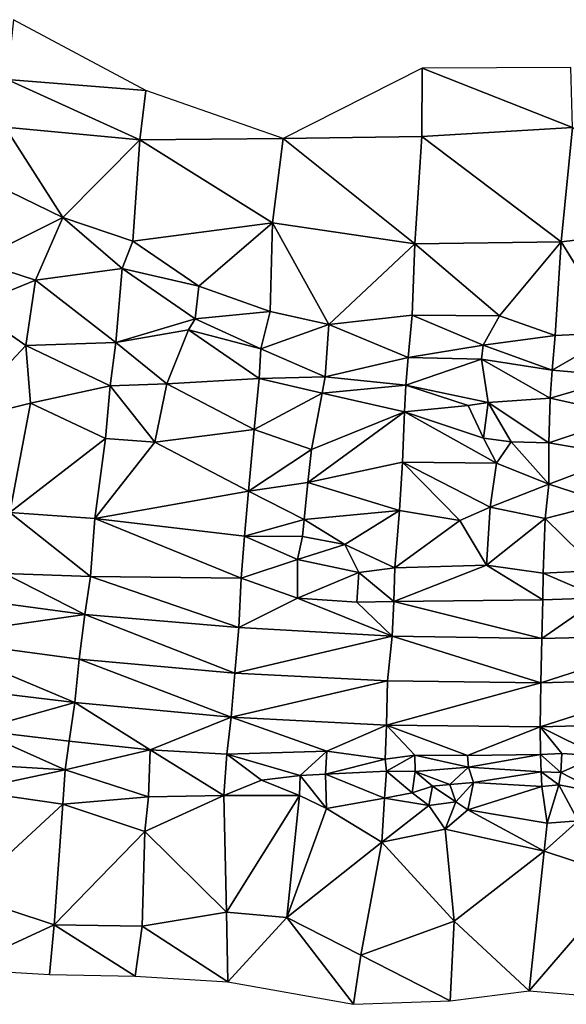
# Model space of a CAD drawing. Header units: feet. Extents: x 116535 to 120173, y 200032 to 203855.
# Tile 14 of 87: x 119315 to 119463, y 200032 to 200297. Entities that reach past the tile are written whole.
import ezdxf

# ---------------------------------------------------------------- set-up
doc = ezdxf.new("R2010")
doc.units = ezdxf.units.FT
doc.header["$MEASUREMENT"] = 0
doc.layers.add('V-TOPO-TINN-3DFC', color=3, linetype='Continuous')

msp = doc.modelspace()

# ---------------------------------------------------------------- linework, layer by layer
at = {"layer": 'V-TOPO-TINN-3DFC'}
for points in [[(119348.99179, 200278.368631, 654.375262), (119313.338355, 200297.48023, 654.132393), (119311.554885, 200281.3619, 649.931831)], [(119423.588863, 200265.923725, 655.469677), (119423.681718, 200284.367526, 657.789044), (119386.143171, 200265.379782, 654.7734)], [(119464.223234, 200268.351756, 657.014569), (119423.681718, 200284.367526, 657.789044), (119423.588863, 200265.923725, 655.469677)], [(119464.223234, 200268.351756, 657.014569), (119463.806112, 200284.594797, 660.139453), (119423.681718, 200284.367526, 657.789044)], [(119347.386954, 200265.032827, 651.228078), (119311.554885, 200281.3619, 649.931831), (119311.067917, 200268.446433, 649.243339)], [(119347.386954, 200265.032827, 651.228078), (119348.99179, 200278.368631, 654.375262), (119311.554885, 200281.3619, 649.931831)], [(119386.143171, 200265.379782, 654.7734), (119348.99179, 200278.368631, 654.375262), (119347.386954, 200265.032827, 651.228078)], [(119326.576801, 200244.12084, 644.806445), (119311.067917, 200268.446433, 649.243339), (119304.898965, 200254.64548, 645.050841)], [(119347.386954, 200265.032827, 651.228078), (119311.067917, 200268.446433, 649.243339), (119326.576801, 200244.12084, 644.806445)], [(119461.134953, 200237.551082, 654.189393), (119464.223234, 200268.351756, 657.014569), (119423.588863, 200265.923725, 655.469677)], [(119496.520894, 200241.683796, 655.532501), (119464.223234, 200268.351756, 657.014569), (119461.134953, 200237.551082, 654.189393)], [(119345.529542, 200237.693352, 645.416415), (119347.386954, 200265.032827, 651.228078), (119326.576801, 200244.12084, 644.806445)], [(119383.262403, 200242.643469, 650.511514), (119347.386954, 200265.032827, 651.228078), (119345.529542, 200237.693352, 645.416415)], [(119383.262403, 200242.643469, 650.511514), (119386.143171, 200265.379782, 654.7734), (119347.386954, 200265.032827, 651.228078)], [(119421.659013, 200236.993907, 652.4067), (119386.143171, 200265.379782, 654.7734), (119383.262403, 200242.643469, 650.511514)], [(119421.659013, 200236.993907, 652.4067), (119423.588863, 200265.923725, 655.469677), (119386.143171, 200265.379782, 654.7734)], [(119461.134953, 200237.551082, 654.189393), (119423.588863, 200265.923725, 655.469677), (119421.659013, 200236.993907, 652.4067)], [(119326.576801, 200244.12084, 644.806445), (119304.898965, 200254.64548, 645.050841), (119303.151045, 200232.376573, 643.926211)], [(119319.250156, 200227.166237, 644.230093), (119326.576801, 200244.12084, 644.806445), (119303.151045, 200232.376573, 643.926211)], [(119342.670523, 200230.298709, 645.058286), (119326.576801, 200244.12084, 644.806445), (119319.250156, 200227.166237, 644.230093)], [(119342.670523, 200230.298709, 645.058286), (119345.529542, 200237.693352, 645.416415), (119326.576801, 200244.12084, 644.806445)], [(119383.262403, 200242.643469, 650.511514), (119345.529542, 200237.693352, 645.416415), (119363.327366, 200225.583968, 645.808996)], [(119382.598814, 200218.745189, 646.88791), (119383.262403, 200242.643469, 650.511514), (119363.327366, 200225.583968, 645.808996)], [(119398.478389, 200215.232125, 647.243133), (119383.262403, 200242.643469, 650.511514), (119382.598814, 200218.745189, 646.88791)], [(119421.659013, 200236.993907, 652.4067), (119383.262403, 200242.643469, 650.511514), (119398.478389, 200215.232125, 647.243133)], [(119496.520894, 200241.683796, 655.532501), (119461.134953, 200237.551082, 654.189393), (119476.358546, 200213.033296, 651.864805)], [(119363.327366, 200225.583968, 645.808996), (119345.529542, 200237.693352, 645.416415), (119342.670523, 200230.298709, 645.058286)], [(119461.134953, 200237.551082, 654.189393), (119421.659013, 200236.993907, 652.4067), (119444.537298, 200217.569871, 651.428374)], [(119459.533472, 200212.252388, 651.459099), (119461.134953, 200237.551082, 654.189393), (119444.537298, 200217.569871, 651.428374)], [(119476.358546, 200213.033296, 651.864805), (119461.134953, 200237.551082, 654.189393), (119459.533472, 200212.252388, 651.459099)], [(119420.969005, 200217.766434, 649.840741), (119421.659013, 200236.993907, 652.4067), (119398.478389, 200215.232125, 647.243133)], [(119444.537298, 200217.569871, 651.428374), (119421.659013, 200236.993907, 652.4067), (119420.969005, 200217.766434, 649.840741)], [(119319.250156, 200227.166237, 644.230093), (119303.151045, 200232.376573, 643.926211), (119301.586711, 200219.991704, 646.205253)], [(119340.912883, 200210.364075, 646.549816), (119342.670523, 200230.298709, 645.058286), (119319.250156, 200227.166237, 644.230093)], [(119362.374398, 200216.742268, 648.123128), (119342.670523, 200230.298709, 645.058286), (119340.912883, 200210.364075, 646.549816)], [(119363.327366, 200225.583968, 645.808996), (119342.670523, 200230.298709, 645.058286), (119362.374398, 200216.742268, 648.123128)], [(119319.250156, 200227.166237, 644.230093), (119301.586711, 200219.991704, 646.205253), (119316.594285, 200209.573662, 646.387955)], [(119340.912883, 200210.364075, 646.549816), (119319.250156, 200227.166237, 644.230093), (119316.594285, 200209.573662, 646.387955)], [(119382.598814, 200218.745189, 646.88791), (119363.327366, 200225.583968, 645.808996), (119362.374398, 200216.742268, 648.123128)], [(119297.094687, 200188.736868, 645.438249), (119316.594285, 200209.573662, 646.387955), (119301.586711, 200219.991704, 646.205253)], [(119380.10015, 200208.697931, 648.265425), (119382.598814, 200218.745189, 646.88791), (119362.374398, 200216.742268, 648.123128)], [(119398.478389, 200215.232125, 647.243133), (119382.598814, 200218.745189, 646.88791), (119380.10015, 200208.697931, 648.265425)], [(119362.374398, 200216.742268, 648.123128), (119340.912883, 200210.364075, 646.549816), (119360.543081, 200213.793132, 648.040046)], [(119380.10015, 200208.697931, 648.265425), (119362.374398, 200216.742268, 648.123128), (119360.543081, 200213.793132, 648.040046)], [(119419.86005, 200206.359185, 651.283042), (119420.969005, 200217.766434, 649.840741), (119398.478389, 200215.232125, 647.243133)], [(119440.11955, 200209.657117, 653.35602), (119420.969005, 200217.766434, 649.840741), (119419.86005, 200206.359185, 651.283042)], [(119444.537298, 200217.569871, 651.428374), (119420.969005, 200217.766434, 649.840741), (119440.11955, 200209.657117, 653.35602)], [(119459.533472, 200212.252388, 651.459099), (119444.537298, 200217.569871, 651.428374), (119440.11955, 200209.657117, 653.35602)], [(119360.543081, 200213.793132, 648.040046), (119340.912883, 200210.364075, 646.549816), (119354.701804, 200199.239924, 644.738587)], [(119379.639371, 200200.636263, 648.19649), (119360.543081, 200213.793132, 648.040046), (119354.701804, 200199.239924, 644.738587)], [(119379.639371, 200200.636263, 648.19649), (119380.10015, 200208.697931, 648.265425), (119360.543081, 200213.793132, 648.040046)], [(119397.492662, 200201.099288, 648.896043), (119398.478389, 200215.232125, 647.243133), (119380.10015, 200208.697931, 648.265425)], [(119419.86005, 200206.359185, 651.283042), (119398.478389, 200215.232125, 647.243133), (119397.492662, 200201.099288, 648.896043)], [(119458.743646, 200202.853565, 653.570269), (119459.533472, 200212.252388, 651.459099), (119440.11955, 200209.657117, 653.35602)], [(119478.371819, 200201.173145, 655.757083), (119476.358546, 200213.033296, 651.864805), (119458.743646, 200202.853565, 653.570269)], [(119476.358546, 200213.033296, 651.864805), (119459.533472, 200212.252388, 651.459099), (119458.743646, 200202.853565, 653.570269)], [(119316.594285, 200209.573662, 646.387955), (119297.094687, 200188.736868, 645.438249), (119317.866535, 200193.983508, 646.143374)], [(119339.362378, 200198.686964, 645.703565), (119340.912883, 200210.364075, 646.549816), (119316.594285, 200209.573662, 646.387955)], [(119317.866535, 200193.983508, 646.143374), (119339.362378, 200198.686964, 645.703565), (119316.594285, 200209.573662, 646.387955)], [(119354.701804, 200199.239924, 644.738587), (119340.912883, 200210.364075, 646.549816), (119339.362378, 200198.686964, 645.703565)], [(119397.492662, 200201.099288, 648.896043), (119380.10015, 200208.697931, 648.265425), (119379.639371, 200200.636263, 648.19649)], [(119440.11955, 200209.657117, 653.35602), (119419.86005, 200206.359185, 651.283042), (119439.65253, 200205.903926, 652.289873)], [(119458.743646, 200202.853565, 653.570269), (119440.11955, 200209.657117, 653.35602), (119439.65253, 200205.903926, 652.289873)], [(119419.234237, 200198.862782, 650.819429), (119419.86005, 200206.359185, 651.283042), (119397.492662, 200201.099288, 648.896043)], [(119419.234237, 200198.862782, 650.819429), (119439.65253, 200205.903926, 652.289873), (119419.86005, 200206.359185, 651.283042)], [(119441.481071, 200194.151173, 650.41353), (119439.65253, 200205.903926, 652.289873), (119419.234237, 200198.862782, 650.819429)], [(119458.175652, 200195.381947, 653.423093), (119439.65253, 200205.903926, 652.289873), (119441.481071, 200194.151173, 650.41353)], [(119458.175652, 200195.381947, 653.423093), (119458.743646, 200202.853565, 653.570269), (119439.65253, 200205.903926, 652.289873)], [(119478.371819, 200201.173145, 655.757083), (119458.743646, 200202.853565, 653.570269), (119458.175652, 200195.381947, 653.423093)], [(119378.302563, 200186.928707, 645.7453), (119379.639371, 200200.636263, 648.19649), (119354.701804, 200199.239924, 644.738587)], [(119396.658347, 200196.665414, 648.541699), (119379.639371, 200200.636263, 648.19649), (119378.302563, 200186.928707, 645.7453)], [(119396.658347, 200196.665414, 648.541699), (119397.492662, 200201.099288, 648.896043), (119379.639371, 200200.636263, 648.19649)], [(119419.234237, 200198.862782, 650.819429), (119397.492662, 200201.099288, 648.896043), (119396.658347, 200196.665414, 648.541699)], [(119479.710274, 200190.592454, 655.121779), (119478.371819, 200201.173145, 655.757083), (119458.175652, 200195.381947, 653.423093)], [(119338.112001, 200184.46225, 647.022077), (119339.362378, 200198.686964, 645.703565), (119317.866535, 200193.983508, 646.143374)], [(119338.112001, 200184.46225, 647.022077), (119351.46642, 200183.468588, 646.38844), (119339.362378, 200198.686964, 645.703565)], [(119351.46642, 200183.468588, 646.38844), (119354.701804, 200199.239924, 644.738587), (119339.362378, 200198.686964, 645.703565)], [(119378.302563, 200186.928707, 645.7453), (119354.701804, 200199.239924, 644.738587), (119351.46642, 200183.468588, 646.38844)], [(119418.883246, 200191.618722, 647.491629), (119419.234237, 200198.862782, 650.819429), (119396.658347, 200196.665414, 648.541699)], [(119436.084737, 200193.335989, 648.905239), (119419.234237, 200198.862782, 650.819429), (119418.883246, 200191.618722, 647.491629)], [(119441.481071, 200194.151173, 650.41353), (119419.234237, 200198.862782, 650.819429), (119436.084737, 200193.335989, 648.905239)], [(119393.742417, 200181.496549, 646.666822), (119396.658347, 200196.665414, 648.541699), (119378.302563, 200186.928707, 645.7453)], [(119393.742417, 200181.496549, 646.666822), (119418.883246, 200191.618722, 647.491629), (119396.658347, 200196.665414, 648.541699)], [(119441.481071, 200194.151173, 650.41353), (119457.838388, 200183.288095, 650.553576), (119458.175652, 200195.381947, 653.423093)], [(119479.710274, 200190.592454, 655.121779), (119458.175652, 200195.381947, 653.423093), (119457.838388, 200183.288095, 650.553576)], [(119312.345509, 200164.467433, 645.923329), (119317.866535, 200193.983508, 646.143374), (119297.094687, 200188.736868, 645.438249)], [(119312.345509, 200164.467433, 645.923329), (119338.112001, 200184.46225, 647.022077), (119317.866535, 200193.983508, 646.143374)], [(119440.236164, 200184.519038, 648.726329), (119436.084737, 200193.335989, 648.905239), (119418.883246, 200191.618722, 647.491629)], [(119441.481071, 200194.151173, 650.41353), (119436.084737, 200193.335989, 648.905239), (119440.236164, 200184.519038, 648.726329)], [(119447.627054, 200183.54296, 651.704094), (119441.481071, 200194.151173, 650.41353), (119440.236164, 200184.519038, 648.726329)], [(119441.481071, 200194.151173, 650.41353), (119447.627054, 200183.54296, 651.704094), (119457.838388, 200183.288095, 650.553576)], [(119392.798015, 200172.604021, 646.065097), (119418.311844, 200178.089967, 647.399648), (119418.883246, 200191.618722, 647.491629)], [(119392.798015, 200172.604021, 646.065097), (119418.883246, 200191.618722, 647.491629), (119393.742417, 200181.496549, 646.666822)], [(119443.684188, 200177.839275, 647.558201), (119418.883246, 200191.618722, 647.491629), (119418.311844, 200178.089967, 647.399648)], [(119443.684188, 200177.839275, 647.558201), (119440.236164, 200184.519038, 648.726329), (119418.883246, 200191.618722, 647.491629)], [(119478.217226, 200179.764946, 652.782934), (119479.710274, 200190.592454, 655.121779), (119457.838388, 200183.288095, 650.553576)], [(119376.73814, 200170.252013, 646.46196), (119378.302563, 200186.928707, 645.7453), (119351.46642, 200183.468588, 646.38844)], [(119393.742417, 200181.496549, 646.666822), (119378.302563, 200186.928707, 645.7453), (119376.73814, 200170.252013, 646.46196)], [(119312.345509, 200164.467433, 645.923329), (119335.288504, 200162.880005, 645.738984), (119338.112001, 200184.46225, 647.022077)], [(119335.288504, 200162.880005, 645.738984), (119351.46642, 200183.468588, 646.38844), (119338.112001, 200184.46225, 647.022077)], [(119447.627054, 200183.54296, 651.704094), (119440.236164, 200184.519038, 648.726329), (119443.684188, 200177.839275, 647.558201)], [(119335.288504, 200162.880005, 645.738984), (119376.73814, 200170.252013, 646.46196), (119351.46642, 200183.468588, 646.38844)], [(119393.742417, 200181.496549, 646.666822), (119376.73814, 200170.252013, 646.46196), (119392.798015, 200172.604021, 646.065097)], [(119457.880931, 200172.110055, 647.787903), (119447.627054, 200183.54296, 651.704094), (119443.684188, 200177.839275, 647.558201)], [(119457.880931, 200172.110055, 647.787903), (119457.838388, 200183.288095, 650.553576), (119447.627054, 200183.54296, 651.704094)], [(119478.217226, 200179.764946, 652.782934), (119457.838388, 200183.288095, 650.553576), (119457.880931, 200172.110055, 647.787903)], [(119473.446278, 200167.132357, 648.185104), (119478.217226, 200179.764946, 652.782934), (119457.880931, 200172.110055, 647.787903)], [(119392.798015, 200172.604021, 646.065097), (119417.489369, 200164.996429, 647.904843), (119418.311844, 200178.089967, 647.399648)], [(119433.832948, 200162.283107, 649.179866), (119418.311844, 200178.089967, 647.399648), (119417.489369, 200164.996429, 647.904843)], [(119442.038275, 200165.890249, 647.188577), (119443.684188, 200177.839275, 647.558201), (119418.311844, 200178.089967, 647.399648)], [(119442.038275, 200165.890249, 647.188577), (119418.311844, 200178.089967, 647.399648), (119433.832948, 200162.283107, 649.179866)], [(119457.880931, 200172.110055, 647.787903), (119443.684188, 200177.839275, 647.558201), (119442.038275, 200165.890249, 647.188577)], [(119391.788356, 200162.633794, 647.176702), (119392.798015, 200172.604021, 646.065097), (119376.73814, 200170.252013, 646.46196)], [(119391.788356, 200162.633794, 647.176702), (119417.489369, 200164.996429, 647.904843), (119392.798015, 200172.604021, 646.065097)], [(119456.883188, 200162.82399, 648.045916), (119457.880931, 200172.110055, 647.787903), (119442.038275, 200165.890249, 647.188577)], [(119473.446278, 200167.132357, 648.185104), (119457.880931, 200172.110055, 647.787903), (119456.883188, 200162.82399, 648.045916)], [(119376.73814, 200170.252013, 646.46196), (119335.288504, 200162.880005, 645.738984), (119375.6318, 200158.053486, 647.074723)], [(119391.788356, 200162.633794, 647.176702), (119376.73814, 200170.252013, 646.46196), (119375.6318, 200158.053486, 647.074723)], [(119442.038275, 200165.890249, 647.188577), (119433.832948, 200162.283107, 649.179866), (119441.016454, 200150.250231, 647.592891)], [(119456.883188, 200162.82399, 648.045916), (119442.038275, 200165.890249, 647.188577), (119441.016454, 200150.250231, 647.592891)], [(119471.156557, 200148.851106, 647.262332), (119473.446278, 200167.132357, 648.185104), (119456.883188, 200162.82399, 648.045916)], [(119334.08051, 200147.197497, 635.071022), (119312.345509, 200164.467433, 645.923329), (119310.860697, 200148.018989, 632.970689)], [(119334.08051, 200147.197497, 635.071022), (119335.288504, 200162.880005, 645.738984), (119312.345509, 200164.467433, 645.923329)], [(119374.758858, 200146.746151, 638.189913), (119335.288504, 200162.880005, 645.738984), (119334.08051, 200147.197497, 635.071022)], [(119374.758858, 200146.746151, 638.189913), (119375.6318, 200158.053486, 647.074723), (119335.288504, 200162.880005, 645.738984)], [(119391.788356, 200162.633794, 647.176702), (119402.789073, 200155.877827, 647.327573), (119417.489369, 200164.996429, 647.904843)], [(119416.253672, 200149.525689, 647.034757), (119417.489369, 200164.996429, 647.904843), (119402.789073, 200155.877827, 647.327573)], [(119416.253672, 200149.525689, 647.034757), (119433.832948, 200162.283107, 649.179866), (119417.489369, 200164.996429, 647.904843)], [(119456.267972, 200148.14536, 646.844322), (119456.883188, 200162.82399, 648.045916), (119441.016454, 200150.250231, 647.592891)], [(119471.156557, 200148.851106, 647.262332), (119456.883188, 200162.82399, 648.045916), (119456.267972, 200148.14536, 646.844322)], [(119391.337166, 200157.965994, 646.604835), (119391.788356, 200162.633794, 647.176702), (119375.6318, 200158.053486, 647.074723)], [(119402.789073, 200155.877827, 647.327573), (119391.788356, 200162.633794, 647.176702), (119391.337166, 200157.965994, 646.604835)], [(119441.016454, 200150.250231, 647.592891), (119433.832948, 200162.283107, 649.179866), (119416.253672, 200149.525689, 647.034757)], [(119390.017257, 200151.82025, 642.026752), (119375.6318, 200158.053486, 647.074723), (119374.758858, 200146.746151, 638.189913)], [(119391.337166, 200157.965994, 646.604835), (119375.6318, 200158.053486, 647.074723), (119390.017257, 200151.82025, 642.026752)], [(119402.789073, 200155.877827, 647.327573), (119391.337166, 200157.965994, 646.604835), (119390.017257, 200151.82025, 642.026752)], [(119406.539957, 200148.301062, 646.130868), (119402.789073, 200155.877827, 647.327573), (119390.017257, 200151.82025, 642.026752)], [(119416.253672, 200149.525689, 647.034757), (119402.789073, 200155.877827, 647.327573), (119406.539957, 200148.301062, 646.130868)], [(119389.972045, 200141.359126, 638.558092), (119390.017257, 200151.82025, 642.026752), (119374.758858, 200146.746151, 638.189913)], [(119389.972045, 200141.359126, 638.558092), (119406.539957, 200148.301062, 646.130868), (119390.017257, 200151.82025, 642.026752)], [(119415.951181, 200140.444387, 640.229995), (119416.253672, 200149.525689, 647.034757), (119406.539957, 200148.301062, 646.130868)], [(119456.23915, 200140.893562, 643.183971), (119441.016454, 200150.250231, 647.592891), (119415.951181, 200140.444387, 640.229995)], [(119441.016454, 200150.250231, 647.592891), (119416.253672, 200149.525689, 647.034757), (119415.951181, 200140.444387, 640.229995)], [(119456.23915, 200140.893562, 643.183971), (119456.267972, 200148.14536, 646.844322), (119441.016454, 200150.250231, 647.592891)], [(119332.592321, 200136.912902, 635.812544), (119310.860697, 200148.018989, 632.970689), (119290.496266, 200142.587999, 632.620979)], [(119334.08051, 200147.197497, 635.071022), (119310.860697, 200148.018989, 632.970689), (119332.592321, 200136.912902, 635.812544)], [(119334.08051, 200147.197497, 635.071022), (119332.592321, 200136.912902, 635.812544), (119374.140695, 200133.425807, 638.511754)], [(119374.758858, 200146.746151, 638.189913), (119334.08051, 200147.197497, 635.071022), (119374.140695, 200133.425807, 638.511754)], [(119389.972045, 200141.359126, 638.558092), (119406.023357, 200140.286538, 639.597317), (119406.539957, 200148.301062, 646.130868)], [(119415.951181, 200140.444387, 640.229995), (119406.539957, 200148.301062, 646.130868), (119406.023357, 200140.286538, 639.597317)], [(119471.747646, 200141.42256, 643.890965), (119456.267972, 200148.14536, 646.844322), (119456.23915, 200140.893562, 643.183971)], [(119471.747646, 200141.42256, 643.890965), (119471.156557, 200148.851106, 647.262332), (119456.267972, 200148.14536, 646.844322)], [(119389.972045, 200141.359126, 638.558092), (119374.758858, 200146.746151, 638.189913), (119374.140695, 200133.425807, 638.511754)], [(119332.592321, 200136.912902, 635.812544), (119290.496266, 200142.587999, 632.620979), (119288.252218, 200130.627592, 633.469461)], [(119389.972045, 200141.359126, 638.558092), (119374.140695, 200133.425807, 638.511754), (119415.56063, 200131.069701, 641.310944)], [(119389.972045, 200141.359126, 638.558092), (119415.56063, 200131.069701, 641.310944), (119406.023357, 200140.286538, 639.597317)], [(119415.951181, 200140.444387, 640.229995), (119406.023357, 200140.286538, 639.597317), (119415.56063, 200131.069701, 641.310944)], [(119415.951181, 200140.444387, 640.229995), (119415.56063, 200131.069701, 641.310944), (119455.966011, 200130.506329, 644.163504)], [(119456.23915, 200140.893562, 643.183971), (119415.951181, 200140.444387, 640.229995), (119455.966011, 200130.506329, 644.163504)], [(119495.944553, 200131.482798, 646.652944), (119471.747646, 200141.42256, 643.890965), (119455.966011, 200130.506329, 644.163504)], [(119471.747646, 200141.42256, 643.890965), (119456.23915, 200140.893562, 643.183971), (119455.966011, 200130.506329, 644.163504)], [(119332.592321, 200136.912902, 635.812544), (119288.252218, 200130.627592, 633.469461), (119331.024278, 200124.869347, 636.574979)], [(119332.592321, 200136.912902, 635.812544), (119331.024278, 200124.869347, 636.574979), (119373.020535, 200121.163468, 639.459744)], [(119332.592321, 200136.912902, 635.812544), (119373.020535, 200121.163468, 639.459744), (119374.140695, 200133.425807, 638.511754)], [(119415.56063, 200131.069701, 641.310944), (119374.140695, 200133.425807, 638.511754), (119373.020535, 200121.163468, 639.459744)], [(119415.56063, 200131.069701, 641.310944), (119373.020535, 200121.163468, 639.459744), (119414.311621, 200119.013582, 642.269091)], [(119455.720217, 200118.5483, 645.013905), (119415.56063, 200131.069701, 641.310944), (119414.311621, 200119.013582, 642.269091)], [(119455.720217, 200118.5483, 645.013905), (119455.966011, 200130.506329, 644.163504), (119415.56063, 200131.069701, 641.310944)], [(119495.944553, 200131.482798, 646.652944), (119455.966011, 200130.506329, 644.163504), (119455.720217, 200118.5483, 645.013905)], [(119495.944553, 200131.482798, 646.652944), (119455.720217, 200118.5483, 645.013905), (119496.24081, 200119.715256, 647.536188)], [(119329.869182, 200113.175259, 637.181092), (119288.252218, 200130.627592, 633.469461), (119286.467317, 200118.469808, 634.189508)], [(119288.252218, 200130.627592, 633.469461), (119329.869182, 200113.175259, 637.181092), (119331.024278, 200124.869347, 636.574979)], [(119372.107682, 200109.242122, 640.110114), (119331.024278, 200124.869347, 636.574979), (119329.869182, 200113.175259, 637.181092)], [(119372.107682, 200109.242122, 640.110114), (119373.020535, 200121.163468, 639.459744), (119331.024278, 200124.869347, 636.574979)], [(119372.107682, 200109.242122, 640.110114), (119414.311621, 200119.013582, 642.269091), (119373.020535, 200121.163468, 639.459744)], [(119329.869182, 200113.175259, 637.181092), (119286.467317, 200118.469808, 634.189508), (119303.246, 200105.7496, 634.705)], [(119372.107682, 200109.242122, 640.110114), (119414.050921, 200107.105876, 642.890227), (119414.311621, 200119.013582, 642.269091)], [(119414.050921, 200107.105876, 642.890227), (119455.720217, 200118.5483, 645.013905), (119414.311621, 200119.013582, 642.269091)], [(119414.050921, 200107.105876, 642.890227), (119455.520676, 200106.608919, 645.572141), (119455.720217, 200118.5483, 645.013905)], [(119455.520676, 200106.608919, 645.572141), (119496.467783, 200107.747257, 648.202909), (119496.24081, 200119.715256, 647.536188)], [(119496.24081, 200119.715256, 647.536188), (119455.720217, 200118.5483, 645.013905), (119455.520676, 200106.608919, 645.572141)], [(119303.246, 200105.7496, 634.705), (119328.357, 200102.7713, 636.657), (119329.869182, 200113.175259, 637.181092)], [(119350.1827, 200100.4491, 638.199), (119329.869182, 200113.175259, 637.181092), (119328.357, 200102.7713, 636.657)], [(119372.107682, 200109.242122, 640.110114), (119329.869182, 200113.175259, 637.181092), (119350.1827, 200100.4491, 638.199)], [(119370.9194, 200099.223, 639.743), (119372.107682, 200109.242122, 640.110114), (119350.1827, 200100.4491, 638.199)], [(119370.9194, 200099.223, 639.743), (119397.9076, 200100.0891, 641.419), (119372.107682, 200109.242122, 640.110114)], [(119372.107682, 200109.242122, 640.110114), (119397.9076, 200100.0891, 641.419), (119414.050921, 200107.105876, 642.890227)], [(119397.9076, 200100.0891, 641.419), (119413.6388, 200097.9499, 641.557), (119414.050921, 200107.105876, 642.890227)], [(119421.6635, 200098.993, 642.122), (119414.050921, 200107.105876, 642.890227), (119413.6388, 200097.9499, 641.557)], [(119414.050921, 200107.105876, 642.890227), (119421.6635, 200098.993, 642.122), (119435.8626, 200098.871, 643.714)], [(119414.050921, 200107.105876, 642.890227), (119435.8626, 200098.871, 643.714), (119455.520676, 200106.608919, 645.572141)], [(119496.467783, 200107.747257, 648.202909), (119455.520676, 200106.608919, 645.572141), (119471.26441, 200098.84801, 645.782)], [(119301.8459, 200096.5488, 634.129), (119327.2349, 200094.9967, 634.603), (119303.246, 200105.7496, 634.705)], [(119303.246, 200105.7496, 634.705), (119327.2349, 200094.9967, 634.603), (119328.357, 200102.7713, 636.657)], [(119435.8626, 200098.871, 643.714), (119455.63116, 200099.16303, 645.047), (119455.520676, 200106.608919, 645.572141)], [(119455.520676, 200106.608919, 645.572141), (119461.31461, 200099.46706, 645.341), (119471.26441, 200098.84801, 645.782)], [(119455.520676, 200106.608919, 645.572141), (119455.63116, 200099.16303, 645.047), (119461.31461, 200099.46706, 645.341)], [(119350.1827, 200100.4491, 638.199), (119328.357, 200102.7713, 636.657), (119327.2349, 200094.9967, 634.603)], [(119349.7257, 200087.7311, 636.199), (119350.1827, 200100.4491, 638.199), (119327.2349, 200094.9967, 634.603)], [(119370.1283, 200088.0761, 636.817), (119350.1827, 200100.4491, 638.199), (119349.7257, 200087.7311, 636.199)], [(119370.9194, 200099.223, 639.743), (119350.1827, 200100.4491, 638.199), (119370.1283, 200088.0761, 636.817)], [(119380.2551, 200092.2245, 638.205), (119370.9194, 200099.223, 639.743), (119370.1283, 200088.0761, 636.817)], [(119390.743, 200093.4866, 639.185), (119397.9076, 200100.0891, 641.419), (119370.9194, 200099.223, 639.743)], [(119390.743, 200093.4866, 639.185), (119370.9194, 200099.223, 639.743), (119380.2551, 200092.2245, 638.205)], [(119390.743, 200093.4866, 639.185), (119397.5285, 200093.8736, 638.692), (119397.9076, 200100.0891, 641.419)], [(119397.5285, 200093.8736, 638.692), (119413.6388, 200097.9499, 641.557), (119397.9076, 200100.0891, 641.419)], [(119421.6635, 200098.993, 642.122), (119413.6388, 200097.9499, 641.557), (119413.9658, 200094.6817, 640.581)], [(119421.6635, 200098.993, 642.122), (119413.9658, 200094.6817, 640.581), (119421.7935, 200094.5647, 640.702)], [(119436.1166, 200095.7388, 642.271), (119435.8626, 200098.871, 643.714), (119421.6635, 200098.993, 642.122)], [(119436.1166, 200095.7388, 642.271), (119421.6635, 200098.993, 642.122), (119421.7935, 200094.5647, 640.702)], [(119435.8626, 200098.871, 643.714), (119436.1166, 200095.7388, 642.271), (119455.63116, 200099.16303, 645.047)], [(119436.1166, 200095.7388, 642.271), (119455.78717, 200094.54166, 643.137), (119455.63116, 200099.16303, 645.047)], [(119461.1026, 200094.29064, 643.225), (119461.31461, 200099.46706, 645.341), (119455.63116, 200099.16303, 645.047)], [(119455.78717, 200094.54166, 643.137), (119461.1026, 200094.29064, 643.225), (119455.63116, 200099.16303, 645.047)], [(119461.1026, 200094.29064, 643.225), (119471.26441, 200098.84801, 645.782), (119461.31461, 200099.46706, 645.341)], [(119301.8459, 200096.5488, 634.129), (119301.1008, 200089.5013, 630.295), (119327.2349, 200094.9967, 634.603)], [(119397.5285, 200093.8736, 638.692), (119413.9658, 200094.6817, 640.581), (119413.6388, 200097.9499, 641.557)], [(119461.1026, 200094.29064, 643.225), (119471.69944, 200088.82221, 640.241), (119471.26441, 200098.84801, 645.782)], [(119327.2349, 200094.9967, 634.603), (119301.1008, 200089.5013, 630.295), (119326.5959, 200085.784, 630.788)], [(119349.7257, 200087.7311, 636.199), (119327.2349, 200094.9967, 634.603), (119326.5959, 200085.784, 630.788)], [(119390.743, 200093.4866, 639.185), (119397.7825, 200084.6019, 636.648), (119397.5285, 200093.8736, 638.692)], [(119397.5285, 200093.8736, 638.692), (119413.4848, 200087.4061, 640.72), (119413.9658, 200094.6817, 640.581)], [(119397.5285, 200093.8736, 638.692), (119397.7825, 200084.6019, 636.648), (119413.4848, 200087.4061, 640.72)], [(119420.9764, 200088.8662, 641.18), (119413.9658, 200094.6817, 640.581), (119413.4848, 200087.4061, 640.72)], [(119421.7935, 200094.5647, 640.702), (119413.9658, 200094.6817, 640.581), (119420.9764, 200088.8662, 641.18)], [(119426.4088, 200090.6734, 639.463), (119421.7935, 200094.5647, 640.702), (119420.9764, 200088.8662, 641.18)], [(119421.7935, 200094.5647, 640.702), (119431.1402, 200091.0694, 639.733), (119436.1166, 200095.7388, 642.271)], [(119421.7935, 200094.5647, 640.702), (119426.4088, 200090.6734, 639.463), (119431.1402, 200091.0694, 639.733)], [(119436.1166, 200095.7388, 642.271), (119431.1402, 200091.0694, 639.733), (119437.4567, 200091.5774, 642.365)], [(119436.1166, 200095.7388, 642.271), (119437.4567, 200091.5774, 642.365), (119455.78717, 200094.54166, 643.137)], [(119455.78717, 200094.54166, 643.137), (119437.4567, 200091.5774, 642.365), (119455.91518, 200090.50734, 644.952)], [(119455.78717, 200094.54166, 643.137), (119460.57055, 200090.97538, 644.032), (119461.1026, 200094.29064, 643.225)], [(119455.78717, 200094.54166, 643.137), (119455.91518, 200090.50734, 644.952), (119460.57055, 200090.97538, 644.032)], [(119461.1026, 200094.29064, 643.225), (119460.57055, 200090.97538, 644.032), (119471.69944, 200088.82221, 640.241)], [(119390.537, 200088.1202, 639.691), (119380.2551, 200092.2245, 638.205), (119370.1283, 200088.0761, 636.817)], [(119390.537, 200088.1202, 639.691), (119390.743, 200093.4866, 639.185), (119380.2551, 200092.2245, 638.205)], [(119390.743, 200093.4866, 639.185), (119390.537, 200088.1202, 639.691), (119397.7825, 200084.6019, 636.648)], [(119432.7443, 200086.427, 638.769), (119431.1402, 200091.0694, 639.733), (119426.4088, 200090.6734, 639.463)], [(119437.4567, 200091.5774, 642.365), (119431.1402, 200091.0694, 639.733), (119432.7443, 200086.427, 638.769)], [(119437.4567, 200091.5774, 642.365), (119432.7443, 200086.427, 638.769), (119435.9466, 200084.2538, 638.888)], [(119455.91518, 200090.50734, 644.952), (119437.4567, 200091.5774, 642.365), (119435.9466, 200084.2538, 638.888)], [(119455.91518, 200090.50734, 644.952), (119457.4133, 200080.64356, 638.228), (119460.57055, 200090.97538, 644.032)], [(119457.4133, 200080.64356, 638.228), (119465.76797, 200081.30061, 638.106), (119460.57055, 200090.97538, 644.032)], [(119465.76797, 200081.30061, 638.106), (119471.69944, 200088.82221, 640.241), (119460.57055, 200090.97538, 644.032)], [(119326.5959, 200085.784, 630.788), (119301.1008, 200089.5013, 630.295), (119299.9877, 200061.17, 611.663)], [(119425.4087, 200085.3879, 638.745), (119420.9764, 200088.8662, 641.18), (119413.4848, 200087.4061, 640.72)], [(119426.4088, 200090.6734, 639.463), (119420.9764, 200088.8662, 641.18), (119425.4087, 200085.3879, 638.745)], [(119432.7443, 200086.427, 638.769), (119426.4088, 200090.6734, 639.463), (119425.4087, 200085.3879, 638.745)], [(119455.91518, 200090.50734, 644.952), (119435.9466, 200084.2538, 638.888), (119457.4133, 200080.64356, 638.228)], [(119326.5959, 200085.784, 630.788), (119299.9877, 200061.17, 611.663), (119324.2767, 200053.2494, 613.092)], [(119348.7396, 200078.4334, 631.684), (119326.5959, 200085.784, 630.788), (119324.2767, 200053.2494, 613.092)], [(119348.7396, 200078.4334, 631.684), (119349.7257, 200087.7311, 636.199), (119326.5959, 200085.784, 630.788)], [(119370.1283, 200088.0761, 636.817), (119348.7396, 200078.4334, 631.684), (119370.7644, 200056.6466, 615.374)], [(119370.1283, 200088.0761, 636.817), (119349.7257, 200087.7311, 636.199), (119348.7396, 200078.4334, 631.684)], [(119390.537, 200088.1202, 639.691), (119370.1283, 200088.0761, 636.817), (119370.7644, 200056.6466, 615.374)], [(119390.537, 200088.1202, 639.691), (119370.7644, 200056.6466, 615.374), (119387.0637, 200055.2105, 616.826)], [(119397.7825, 200084.6019, 636.648), (119390.537, 200088.1202, 639.691), (119387.0637, 200055.2105, 616.826)], [(119397.7825, 200084.6019, 636.648), (119412.7647, 200075.5461, 637.434), (119413.4848, 200087.4061, 640.72)], [(119425.4087, 200085.3879, 638.745), (119413.4848, 200087.4061, 640.72), (119412.7647, 200075.5461, 637.434)], [(119432.7443, 200086.427, 638.769), (119425.4087, 200085.3879, 638.745), (119429.8861, 200079.0024, 636.653)], [(119435.9466, 200084.2538, 638.888), (119432.7443, 200086.427, 638.769), (119429.8861, 200079.0024, 636.653)], [(119397.7825, 200084.6019, 636.648), (119387.0637, 200055.2105, 616.826), (119412.7647, 200075.5461, 637.434)], [(119425.4087, 200085.3879, 638.745), (119412.7647, 200075.5461, 637.434), (119429.8861, 200079.0024, 636.653)], [(119456.58724, 200073.12796, 636.873), (119435.9466, 200084.2538, 638.888), (119429.8861, 200079.0024, 636.653)], [(119457.4133, 200080.64356, 638.228), (119435.9466, 200084.2538, 638.888), (119456.58724, 200073.12796, 636.873)], [(119457.4133, 200080.64356, 638.228), (119456.58724, 200073.12796, 636.873), (119465.76797, 200081.30061, 638.106)], [(119456.58724, 200073.12796, 636.873), (119478.734, 200065.81537, 637.667), (119465.76797, 200081.30061, 638.106)], [(119348.0436, 200052.8553, 614.212), (119348.7396, 200078.4334, 631.684), (119324.2767, 200053.2494, 613.092)], [(119370.7644, 200056.6466, 615.374), (119348.7396, 200078.4334, 631.684), (119348.0436, 200052.8553, 614.212)], [(119412.7647, 200075.5461, 637.434), (119432.2613, 200054.1964, 621.372), (119429.8861, 200079.0024, 636.653)], [(119456.58724, 200073.12796, 636.873), (119429.8861, 200079.0024, 636.653), (119432.2613, 200054.1964, 621.372)], [(119387.0637, 200055.2105, 616.826), (119407.0343, 200045.0207, 617.098), (119412.7647, 200075.5461, 637.434)], [(119412.7647, 200075.5461, 637.434), (119407.0343, 200045.0207, 617.098), (119432.2613, 200054.1964, 621.372)], [(119456.58724, 200073.12796, 636.873), (119432.2613, 200054.1964, 621.372), (119452.51491, 200035.38594, 617.003)], [(119456.58724, 200073.12796, 636.873), (119452.51491, 200035.38594, 617.003), (119478.734, 200065.81537, 637.667)], [(119478.734, 200065.81537, 637.667), (119452.51491, 200035.38594, 617.003), (119474.15064, 200033.6348, 618.065)], [(119324.2767, 200053.2494, 613.092), (119299.9877, 200061.17, 611.663), (119298.3946, 200041.2804, 610.171)], [(119370.7644, 200056.6466, 615.374), (119348.0436, 200052.8553, 614.212), (119371.1244, 200037.8461, 612.477)], [(119387.0637, 200055.2105, 616.826), (119370.7644, 200056.6466, 615.374), (119371.1244, 200037.8461, 612.477)], [(119387.0637, 200055.2105, 616.826), (119371.1244, 200037.8461, 612.477), (119405.1371, 200031.7587, 614.012)], [(119387.0637, 200055.2105, 616.826), (119405.1371, 200031.7587, 614.012), (119407.0343, 200045.0207, 617.098)], [(119432.2613, 200054.1964, 621.372), (119407.0343, 200045.0207, 617.098), (119431.1852, 200032.7047, 614.837)], [(119452.51491, 200035.38594, 617.003), (119432.2613, 200054.1964, 621.372), (119431.1852, 200032.7047, 614.837)], [(119324.2767, 200053.2494, 613.092), (119298.3946, 200041.2804, 610.171), (119322.9786, 200039.7933, 611.532)], [(119346.1404, 200039.3843, 611.972), (119324.2767, 200053.2494, 613.092), (119322.9786, 200039.7933, 611.532)], [(119346.1404, 200039.3843, 611.972), (119348.0436, 200052.8553, 614.212), (119324.2767, 200053.2494, 613.092)], [(119371.1244, 200037.8461, 612.477), (119348.0436, 200052.8553, 614.212), (119346.1404, 200039.3843, 611.972)], [(119431.1852, 200032.7047, 614.837), (119407.0343, 200045.0207, 617.098), (119405.1371, 200031.7587, 614.012)]]:
    msp.add_3dface(points, dxfattribs=at)

doc.saveas('drawing.dxf')
